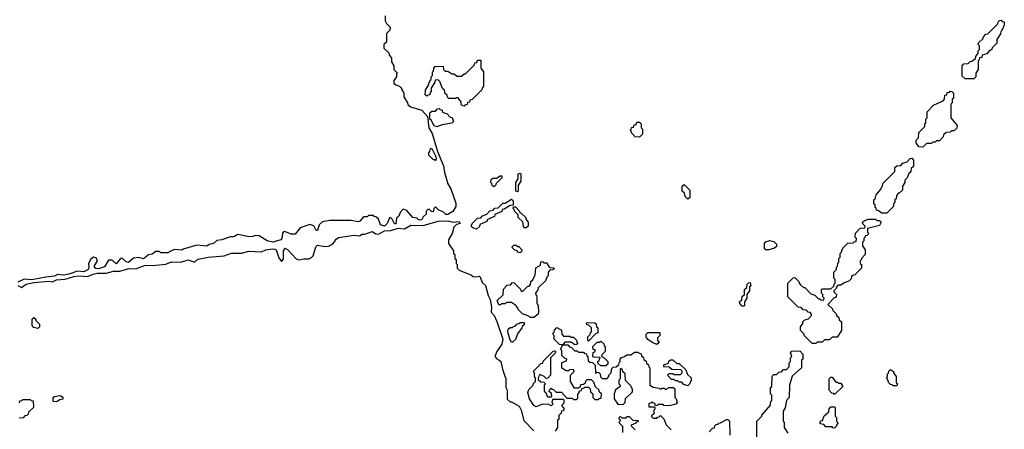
# Model space of a CAD drawing. Extents: x 2889633 to 3052318, y 540750 to 918690.
# Tile 174 of 256: x 2919410 to 2927330, y 725140 to 728435. Entities that reach past the tile are written whole.
import ezdxf

# ---------------------------------------------------------------- set-up
doc = ezdxf.new("R2010")
doc.units = 0

msp = doc.modelspace()

# ---------------------------------------------------------------- linework, layer by layer
at = {"layer": '0CON02XD'}
for points in [[(2922350, 728465), (2922350, 728425), (2922360, 728405), (2922390, 728375), (2922388.3, 728351.7), (2922360, 728325), (2922360, 728255), (2922340, 728235), (2922340, 728205), (2922378.3, 728168.3), (2922381.7, 728151.7), (2922400, 728125), (2922400, 728095), (2922420, 728065), (2922420, 728035), (2922450, 728005), (2922441.7, 727998.3), (2922440, 727975), (2922420, 727945), (2922420, 727925), (2922435, 727910), (2922465, 727900), (2922480, 727885), (2922480, 727875), (2922500, 727845), (2922500, 727815), (2922530, 727765), (2922531.7, 727751.7), (2922553, 727733), (2922645, 727707.5), (2922690, 727655), (2922700, 727565), (2922728.9, 727518.9), (2922771.9, 727375), (2922818.3, 727258.3), (2922825.8, 727205), (2922854.4, 727114.4), (2922877.5, 727075), (2922919.1, 726959.1), (2922917, 726933), (2922895, 726892.5), (2922855, 726867.5), (2922838.3, 726868.3), (2922815, 726890), (2922781.7, 726901.7), (2922755, 726930), (2922740, 726915), (2922735, 726890), (2922721.7, 726891.7), (2922705, 726910), (2922691.7, 726908.3), (2922680, 726895), (2922678.3, 726871.7), (2922655, 726850), (2922645, 726827.5), (2922635, 726823.3), (2922616.4, 726826.4), (2922605, 726837.5), (2922573, 726843), (2922525, 726900), (2922495, 726910), (2922470, 726885), (2922460, 726855), (2922441.7, 726838.3), (2922436.4, 726793.6), (2922425, 726792.5), (2922405, 726830), (2922395, 726840), (2922385, 726840), (2922366.7, 726795), (2922345, 726773.8), (2922312.5, 726785), (2922295, 726830), (2922275, 726850), (2922261.7, 726851.7), (2922255, 726860), (2922215, 726860), (2922205, 726850), (2922175, 726850), (2922146.4, 726813.6), (2922131.7, 726808.3), (2922075, 726820), (2921905, 726820), (2921845, 726810), (2921820, 726785), (2921805, 726740), (2921795, 726740), (2921776.4, 726776.4), (2921745, 726787.5), (2921665, 726760), (2921625, 726710), (2921595, 726710), (2921557, 726727), (2921535, 726730), (2921523, 726717), (2921517.5, 726675), (2921510, 726665), (2921445, 726646.7), (2921400, 726655), (2921335, 726697.5), (2921305, 726700), (2921285, 726690), (2921255, 726687.5), (2921165, 726707.5), (2921131.7, 726688.3), (2921105, 726687.5), (2921037, 726663), (2920995, 726657.5), (2920970, 726635), (2920935, 726626.7), (2920915, 726612.5), (2920835, 726622.5), (2920725, 726590), (2920715, 726580), (2920655, 726587.5), (2920611.7, 726568.3), (2920605, 726560), (2920545, 726560), (2920535, 726570), (2920505, 726570), (2920475, 726550), (2920447, 726543), (2920405, 726512.5), (2920365, 726522.5), (2920325, 726517.5), (2920285, 726482.5), (2920267, 726487), (2920235, 726517.5), (2920220, 726515), (2920185, 726470), (2920155, 726500), (2920125, 726500), (2920093, 726447), (2920045, 726430), (2920022.3, 726432.3), (2920012.5, 726442.5), (2920012.9, 726455), (2920036, 726495), (2920025, 726520), (2920005, 726524.2), (2919982.1, 726507.9), (2919962.9, 726475), (2919966.2, 726435), (2919961.2, 726425), (2919925, 726405.8), (2919875, 726411.2), (2919805, 726387.5), (2919765, 726380.8), (2919715, 726386.2), (2919689.2, 726370.8), (2919620, 726365), (2919508.3, 726341.7), (2919445, 726346.7), (2919395, 726323.8)], [(2927085, 727960), (2927015, 727960), (2926991.7, 727981.7), (2926990, 728065), (2927005, 728080), (2927038.3, 728081.7), (2927055, 728100), (2927068.3, 728101.7), (2927098.3, 728121.7), (2927101.7, 728138.3), (2927120, 728165), (2927120, 728185), (2927130, 728195), (2927130, 728225), (2927120, 728235), (2927121.7, 728248.3), (2927158.3, 728281.7), (2927161.7, 728298.3), (2927181.7, 728318.3), (2927198.3, 728321.7), (2927278.3, 728401.7), (2927281.7, 728418.3), (2927291.7, 728428.3), (2927305, 728430), (2927311.7, 728421.7), (2927328.3, 728418.3), (2927330, 728385), (2927321.7, 728378.3), (2927318.3, 728361.7), (2927311.7, 728358.3), (2927308.3, 728341.7), (2927301.7, 728338.3), (2927298.3, 728321.7), (2927270, 728275), (2927270, 728245), (2927231.7, 728208.3), (2927228.3, 728191.7), (2927211.7, 728188.3), (2927188.3, 728161.7), (2927151.7, 728148.3), (2927148.3, 728131.7), (2927131.7, 728128.3), (2927128.3, 728111.7), (2927120, 728105), (2927120, 728035), (2927100, 728005), (2927100, 727975), (2927085, 727960)], [(2922985, 727740), (2922971.7, 727741.7), (2922961.7, 727751.7), (2922960, 727775), (2922937, 727807), (2922923, 727807), (2922915, 727800), (2922861.7, 727801.7), (2922851.7, 727811.7), (2922848.3, 727828.3), (2922831.7, 727841.7), (2922828.3, 727868.3), (2922811.7, 727881.7), (2922788.3, 727938.3), (2922775, 727950), (2922751.7, 727948.3), (2922748.3, 727931.7), (2922720, 727885), (2922720, 727855), (2922711.7, 727848.3), (2922708.3, 727831.7), (2922691.7, 727828.3), (2922685, 727820), (2922671.7, 727831.7), (2922673, 727867), (2922700, 727915), (2922701.7, 727928.3), (2922710, 727935), (2922711.7, 727948.3), (2922720, 727955), (2922720, 727975), (2922730, 727985), (2922730, 728015), (2922738.3, 728021.7), (2922740, 728045), (2922751.7, 728058.3), (2922815, 728060), (2922820, 728035), (2922831.7, 728021.7), (2922855, 728020), (2922885, 728000), (2922905, 728000), (2922925, 727980), (2922965, 727980), (2922985, 728000), (2922995, 728000), (2923068.3, 728071.7), (2923071.7, 728088.3), (2923088.3, 728091.7), (2923091.7, 728108.3), (2923118.3, 728108.3), (2923120, 728045), (2923140, 728015), (2923140, 727895), (2923131.7, 727888.3), (2923128.3, 727871.7), (2923048.3, 727791.7), (2923031.7, 727788.3), (2923028.3, 727771.7), (2923011.7, 727768.3), (2923008.3, 727751.7), (2922991.7, 727748.3), (2922985, 727740)], [(2926675, 727410), (2926641.7, 727411.7), (2926620, 727445), (2926620, 727465), (2926640, 727485), (2926641.7, 727528.3), (2926690, 727575), (2926690, 727595), (2926700, 727605), (2926700, 727635), (2926710, 727645), (2926710, 727695), (2926761.7, 727748.3), (2926838.3, 727781.7), (2926850, 727795), (2926851.7, 727828.3), (2926868.3, 727831.7), (2926871.7, 727848.3), (2926888.3, 727851.7), (2926895, 727860), (2926908.3, 727858.3), (2926920, 727845), (2926920, 727805), (2926910, 727795), (2926910, 727765), (2926900, 727755), (2926900, 727645), (2926950, 727585), (2926948.3, 727561.7), (2926925, 727540), (2926905, 727540), (2926895, 727530), (2926861.7, 727528.3), (2926841.7, 727508.3), (2926838.3, 727491.7), (2926808.3, 727461.7), (2926785, 727460), (2926775, 727450), (2926755, 727450), (2926745, 727440), (2926705, 727440), (2926675, 727410)], [(2922765, 727572.5), (2922742.5, 727585), (2922722.5, 727625), (2922710, 727635), (2922710, 727685), (2922725, 727700), (2922755, 727700), (2922771.7, 727718.3), (2922785, 727720), (2922791.7, 727711.7), (2922808.3, 727708.3), (2922811.7, 727691.7), (2922848.3, 727678.3), (2922871.7, 727651.7), (2922888.3, 727648.3), (2922900, 727615), (2922887, 727603), (2922808.3, 727588.3), (2922765, 727572.5)], [(2924395, 727490), (2924361.7, 727491.7), (2924330, 727525), (2924328.3, 727538.3), (2924320, 727545), (2924328.3, 727551.7), (2924331.7, 727568.3), (2924348.3, 727571.7), (2924351.7, 727588.3), (2924368.3, 727591.7), (2924375, 727610), (2924395, 727610), (2924408.3, 727598.3), (2924410, 727565), (2924420, 727555), (2924420, 727515), (2924395, 727490)], [(2922755, 727300), (2922748.3, 727308.3), (2922735, 727310), (2922700, 727345), (2922700, 727365), (2922710, 727375), (2922715, 727400), (2922725, 727400), (2922755, 727340), (2922760, 727315), (2922755, 727300)], [(2926385, 726880), (2926345, 726880), (2926318.3, 726898.3), (2926301.7, 726901.7), (2926298.3, 726918.3), (2926290, 726925), (2926290, 726945), (2926280, 726955), (2926280, 726985), (2926290, 726995), (2926300, 727025), (2926340, 727075), (2926341.7, 727088.3), (2926350, 727095), (2926351.7, 727118.3), (2926450, 727215), (2926450, 727245), (2926465, 727260), (2926498.3, 727261.7), (2926515, 727280), (2926548.3, 727291.7), (2926571.7, 727318.3), (2926585, 727320), (2926600, 727305), (2926600, 727255), (2926581.7, 727238.3), (2926578.3, 727211.7), (2926561.7, 727198.3), (2926548.3, 727161.7), (2926530, 727145), (2926530, 727125), (2926510, 727095), (2926510, 727065), (2926485, 727040), (2926475, 727040), (2926461.7, 727018.3), (2926460, 726995), (2926450, 726985), (2926450, 726965), (2926440, 726955), (2926438.3, 726931.7), (2926385, 726880)], [(2923225, 727090), (2923211.7, 727101.7), (2923208.3, 727118.3), (2923200, 727125), (2923201.7, 727148.3), (2923215, 727160), (2923245, 727160), (2923275, 727180), (2923288.3, 727178.3), (2923288.3, 727161.7), (2923241.7, 727118.3), (2923238.3, 727101.7), (2923225, 727090)], [(2923415, 727050), (2923400, 727055), (2923400, 727125), (2923420, 727155), (2923420, 727195), (2923435, 727200), (2923440, 727195), (2923440, 727135), (2923420, 727105), (2923420, 727055), (2923415, 727050)], [(2924785, 726990), (2924761.7, 727011.7), (2924758.3, 727038.3), (2924740, 727055), (2924740, 727095), (2924755, 727110), (2924800, 727065), (2924800, 727005), (2924785, 726990)], [(2923085, 726750), (2923055, 726760), (2923042.5, 726775), (2923050, 726795), (2923091.7, 726838.3), (2923118.3, 726841.7), (2923131.7, 726858.3), (2923168.3, 726871.7), (2923191.7, 726898.3), (2923218.3, 726901.7), (2923231.7, 726918.3), (2923258.3, 726921.7), (2923295, 726960), (2923315, 726960), (2923365, 726990), (2923378.3, 726978.3), (2923378.3, 726941.7), (2923355, 726940), (2923308.3, 726911.7), (2923291.7, 726908.3), (2923288.3, 726891.7), (2923231.7, 726868.3), (2923228.3, 726851.7), (2923171.7, 726828.3), (2923168.3, 726811.7), (2923111.7, 726788.3), (2923108.3, 726771.7), (2923085, 726750)], [(2923485, 726760), (2923471.7, 726761.7), (2923461.7, 726771.7), (2923458.3, 726808.3), (2923420, 726845), (2923420, 726865), (2923391.7, 726891.7), (2923388.3, 726908.3), (2923380, 726915), (2923381.7, 726928.3), (2923398.3, 726928.3), (2923430, 726895), (2923431.7, 726881.7), (2923445, 726880), (2923480, 726845), (2923481.7, 726831.7), (2923500, 726805), (2923500, 726775), (2923485, 726760)], [(2925815, 725830), (2925785, 725830), (2925720, 725895), (2925720, 725905), (2925690, 725935), (2925690, 725965), (2925708.3, 725991.7), (2925710, 726005), (2925725, 726020), (2925755, 726030), (2925780, 726055), (2925780, 726065), (2925768.3, 726078.3), (2925751.7, 726081.7), (2925738.3, 726098.3), (2925711.7, 726101.7), (2925695, 726120), (2925671.7, 726121.7), (2925590, 726205), (2925590, 726315), (2925631.7, 726358.3), (2925645, 726360), (2925678.3, 726328.3), (2925680, 726315), (2925691.7, 726301.7), (2925715, 726280), (2925725, 726280), (2925775, 726230), (2925805, 726220), (2925835, 726190), (2925848.3, 726188.3), (2925855, 726180), (2925878.3, 726181.7), (2925880, 726195), (2925870, 726205), (2925870, 726225), (2925860, 726235), (2925860, 726265), (2925865, 726270), (2925935, 726270), (2925958.3, 726291.7), (2925961.7, 726308.3), (2925970, 726315), (2925970, 726345), (2925960, 726355), (2925960, 726405), (2925980, 726425), (2925980, 726445), (2925988.3, 726451.7), (2925990, 726475), (2926000, 726485), (2926000, 726515), (2926010, 726525), (2926010, 726555), (2926018.3, 726561.7), (2926031.7, 726598.3), (2926071.7, 726638.3), (2926115, 726640), (2926121.7, 726648.3), (2926138.3, 726651.7), (2926140, 726675), (2926130, 726685), (2926131.7, 726718.3), (2926171.7, 726758.3), (2926208.3, 726761.7), (2926210, 726775), (2926191.7, 726791.7), (2926190, 726805), (2926203, 726817), (2926235, 726830), (2926295, 726830), (2926305, 726820), (2926325, 726820), (2926340, 726805), (2926325, 726780), (2926230, 726755), (2926230, 726725), (2926240, 726715), (2926225, 726700), (2926210, 726695), (2926208.3, 726681.7), (2926200, 726675), (2926200, 726655), (2926190, 726645), (2926190, 726615), (2926210, 726585), (2926210, 726545), (2926180, 726515), (2926180, 726505), (2926170, 726495), (2926170, 726475), (2926180, 726465), (2926180, 726435), (2926128.3, 726381.7), (2926111.7, 726378.3), (2926101.7, 726368.3), (2926098.3, 726351.7), (2926078.3, 726331.7), (2926041.7, 726318.3), (2926015, 726300), (2925995, 726300), (2925981.7, 726288.3), (2925978.3, 726271.7), (2925960, 726255), (2925960, 726245), (2925980, 726225), (2925978.3, 726201.7), (2925961.7, 726198.3), (2925910, 726145), (2925948.3, 726108.3), (2925950, 726095), (2925978.3, 726068.3), (2925981.7, 726051.7), (2925998.3, 726038.3), (2926001.7, 726021.7), (2926020, 726005), (2926020, 725935), (2925991.7, 725888.3), (2925985, 725880), (2925945, 725880), (2925925, 725860), (2925885, 725860), (2925865, 725840), (2925825, 725840), (2925815, 725830)], [(2919395, 726296.2), (2919425, 726280), (2919462.7, 726307.3), (2919525, 726321.2), (2919645, 726332), (2919675, 726326.2), (2919705, 726343.3), (2919775, 726348), (2919845, 726368), (2919885.8, 726374.2), (2919955, 726368.8), (2920001.2, 726388.8), (2920034.2, 726395.8), (2920105, 726396), (2920165, 726412.5), (2920215, 726411.2), (2920287.5, 726432.5), (2920345, 726431.2), (2920415, 726458.8), (2920505, 726460), (2920585, 726468.8), (2920632.3, 726487.7), (2920706.1, 726483.9), (2920765, 726503.3), (2920815, 726483.3), (2920841.9, 726508.1), (2920925, 726525.8), (2921055, 726534.2), (2921113.6, 726556.4), (2921195, 726557.1), (2921254.1, 726574.1), (2921355, 726567.5), (2921390, 726585), (2921441.2, 726591.2), (2921465, 726590), (2921473.6, 726583.6), (2921495, 726520), (2921515, 726490), (2921531.7, 726508.3), (2921532.5, 726575), (2921545, 726597.5), (2921565, 726587.5), (2921635, 726512.5), (2921655, 726502.5), (2921695, 726512.5), (2921735, 726512.5), (2921758.3, 726521.7), (2921770, 726535), (2921793, 726607), (2921805, 726620), (2921865, 726610), (2921895, 726612.5), (2921925, 726630), (2921943, 726647), (2921955, 726670), (2921975, 726682), (2922101.2, 726701.2), (2922143.3, 726696.7), (2922165, 726708.8), (2922185, 726708.8), (2922245, 726730), (2922275, 726712.5), (2922295, 726710), (2922345, 726736.2), (2922395, 726738.8), (2922455, 726756.7), (2922505, 726752.5), (2922555, 726781.2), (2922655, 726780), (2922775, 726813.8), (2922855, 726816.7), (2922895, 726806.7), (2922945, 726812.5), (2922952.5, 726795), (2922923, 726787), (2922903, 726767), (2922887.5, 726715), (2922860, 726665), (2922860, 726635), (2922900, 726575), (2922900, 726555), (2922910, 726545), (2922910, 726515), (2922920, 726505), (2922920, 726475), (2922930, 726465), (2922930, 726435), (2922945, 726420), (2923045, 726380), (2923058.3, 726368.3), (2923085, 726366.7), (2923105, 726372.5), (2923115, 726367.5), (2923131.2, 726321.2), (2923155.7, 726295.7), (2923177.7, 726217.7), (2923193.3, 726185), (2923206.2, 726125), (2923203, 726083), (2923226.2, 726055), (2923247.9, 726007.9), (2923297.5, 725865), (2923288, 725825), (2923248.8, 725765), (2923232.5, 725725), (2923250, 725705), (2923265, 725700), (2923280, 725685), (2923293, 725623), (2923315, 725560)], [(2923435, 726560), (2923420, 726565), (2923408.3, 726578.3), (2923391.7, 726581.7), (2923371.7, 726601.7), (2923371.7, 726608.3), (2923385, 726620), (2923405, 726620), (2923411.7, 726611.7), (2923425, 726610), (2923450, 726585), (2923448.3, 726571.7), (2923435, 726560)], [(2925435, 726582.5), (2925413, 726583), (2925401.7, 726591.7), (2925400, 726635), (2925413, 726647), (2925445, 726657.5), (2925475, 726650), (2925498.3, 726628.3), (2925498.3, 726611.7), (2925481.7, 726598.3), (2925435, 726582.5)], [(2923545, 726040), (2923515, 726040), (2923505, 726050), (2923455, 726070), (2923420, 726105), (2923417, 726117), (2923398.3, 726138.3), (2923365, 726160), (2923325, 726160), (2923315, 726150), (2923285, 726150), (2923278.3, 726141.7), (2923265, 726140), (2923250, 726175), (2923298.3, 726221.7), (2923301.7, 726268.3), (2923331.7, 726298.3), (2923358.3, 726301.7), (2923375, 726320), (2923388.3, 726318.3), (2923438.3, 726268.3), (2923445, 726250), (2923458.3, 726251.7), (2923495, 726290), (2923508.3, 726291.7), (2923520, 726305), (2923521.7, 726328.3), (2923538.3, 726341.7), (2923557, 726383), (2923561.7, 726438.3), (2923598.3, 726461.7), (2923601.7, 726488.3), (2923615, 726490), (2923625, 726480), (2923648.3, 726478.3), (2923671.7, 726441.7), (2923705, 726440), (2923710, 726435), (2923698.3, 726421.7), (2923675, 726420), (2923660, 726405), (2923660, 726375), (2923650, 726365), (2923640, 726335), (2923581.7, 726278.3), (2923578.3, 726261.7), (2923560, 726235), (2923561.7, 726221.7), (2923570, 726215), (2923570, 726155), (2923580, 726135), (2923582.5, 726085), (2923580, 726065), (2923545, 726040)], [(2925235, 726130), (2925221.7, 726131.7), (2925201.7, 726151.7), (2925200, 726165), (2925218.3, 726181.7), (2925221.7, 726208.3), (2925240, 726225), (2925240, 726265), (2925258.3, 726281.7), (2925261.7, 726308.3), (2925271.7, 726318.3), (2925285, 726320), (2925290, 726295), (2925280, 726285), (2925280, 726255), (2925260, 726225), (2925260, 726195), (2925240, 726165), (2925240, 726135), (2925235, 726130)], [(2919555, 725950), (2919525, 725960), (2919510, 725975), (2919510, 726025), (2919525, 726040), (2919540, 726025), (2919540, 726015), (2919570, 725985), (2919570, 725965), (2919555, 725950)], [(2923375, 725840), (2923365, 725840), (2923352.5, 725865), (2923337.5, 725925), (2923340, 725945), (2923355, 725960), (2923375, 725960), (2923381.7, 725968.3), (2923398.3, 725971.7), (2923411.7, 725988.3), (2923428.3, 725991.7), (2923435, 726000), (2923468.3, 725998.3), (2923468.3, 725981.7), (2923451.7, 725968.3), (2923450, 725955), (2923413, 725907), (2923398.3, 725861.7), (2923375, 725840)], [(2923720, 725125), (2923740, 725155), (2923740, 725215), (2923750, 725225), (2923750, 725255), (2923768.3, 725271.7), (2923771.7, 725288.3), (2923790, 725295), (2923788.3, 725308.3), (2923770, 725335), (2923788.3, 725351.7), (2923790, 725375), (2923785, 725380), (2923695, 725380), (2923690, 725355), (2923700, 725345), (2923685, 725330), (2923665, 725340), (2923615, 725342.5), (2923565, 725320), (2923545, 725332), (2923510, 725385), (2923497.5, 725435), (2923505, 725460), (2923540, 725495), (2923540, 725505), (2923560, 725525), (2923560, 725555), (2923550, 725565), (2923550, 725595), (2923540, 725605), (2923571.7, 725638.3), (2923601.7, 725668.3), (2923618.3, 725671.7), (2923621.7, 725688.3), (2923701.7, 725768.3), (2923715, 725770), (2923720, 725765), (2923718.3, 725751.7), (2923680, 725715), (2923680, 725575), (2923658.3, 725551.7), (2923645, 725550), (2923630, 725565), (2923595, 725580), (2923580, 725555), (2923581.7, 725541.7), (2923601.7, 725521.7), (2923625, 725520), (2923640, 725505), (2923630, 725495), (2923630, 725445), (2923638.3, 725438.3), (2923655, 725400), (2923685, 725400), (2923690, 725405), (2923688.3, 725428.3), (2923670, 725445), (2923671.7, 725458.3), (2923685, 725470), (2923691.7, 725461.7), (2923705, 725460), (2923725, 725440), (2923768.3, 725438.3), (2923811.7, 725391.7), (2923855, 725390), (2923865, 725380), (2923885, 725380), (2923898.3, 725391.7), (2923900, 725425), (2923908.3, 725431.7), (2923911.7, 725448.3), (2923928.3, 725451.7), (2923931.7, 725468.3), (2923948.3, 725471.7), (2923955, 725480), (2923985, 725480), (2924000, 725465), (2924001.7, 725441.7), (2924020, 725425), (2924020, 725395), (2924035, 725380), (2924065, 725380), (2924071.7, 725388.3), (2924088.3, 725391.7), (2924090, 725425), (2924071.7, 725441.7), (2924070, 725455), (2924041.7, 725481.7), (2924028.3, 725518.3), (2924008.3, 725538.3), (2923971.7, 725538.3), (2923961.7, 725528.3), (2923958.3, 725511.7), (2923945, 725500), (2923921.7, 725498.3), (2923918.3, 725481.7), (2923905, 725470), (2923871.7, 725471.7), (2923840, 725525), (2923840, 725575), (2923870, 725605), (2923868.3, 725618.3), (2923835, 725620), (2923825, 725610), (2923805, 725610), (2923771.7, 725631.7), (2923771.7, 725678.3), (2923808.3, 725691.7), (2923810, 725705), (2923791.7, 725711.7), (2923770, 725735), (2923770, 725775), (2923760, 725785), (2923780, 725820), (2923751.7, 725821.7), (2923710, 725865), (2923710, 725895), (2923701.7, 725901.7), (2923700, 725915), (2923708.3, 725921.7), (2923711.7, 725938.3), (2923731.7, 725958.3), (2923768.3, 725938.3), (2923770, 725905), (2923785, 725890), (2923835, 725890), (2923845, 725880), (2923865, 725880), (2923888.3, 725858.3), (2923891.7, 725841.7), (2923900, 725835), (2923888.3, 725821.7), (2923875, 725820), (2923845, 725840), (2923795, 725840), (2923780, 725820), (2923818.3, 725818.3), (2923835, 725800), (2923848.3, 725798.3), (2923875, 725770), (2923895, 725770), (2923905, 725760), (2923945, 725760), (2923951.7, 725751.7), (2923968.3, 725748.3), (2923971.7, 725731.7), (2923980, 725725), (2923981.7, 725691.7), (2923995, 725680), (2924018.3, 725678.3), (2924040, 725655), (2924041.7, 725591.7), (2924055, 725600), (2924068.3, 725598.3), (2924080, 725585), (2924081.7, 725561.7), (2924095, 725550), (2924135, 725550), (2924150, 725565), (2924150, 725575), (2924167, 725593), (2924171.7, 725628.3), (2924185, 725640), (2924208.3, 725641.7), (2924228.3, 725661.7), (2924231.7, 725678.3), (2924240, 725685), (2924240, 725705), (2924251.7, 725718.3), (2924268.3, 725721.7), (2924295, 725740), (2924325, 725740), (2924355, 725760), (2924385, 725760), (2924391.7, 725751.7), (2924408.3, 725748.3), (2924411.7, 725731.7), (2924428.3, 725718.3), (2924431.7, 725701.7), (2924448.3, 725688.3), (2924451.7, 725671.7), (2924468.3, 725658.3), (2924471.7, 725641.7), (2924480, 725635), (2924480, 725495), (2924505, 725480), (2924555, 725470), (2924565, 725460), (2924575, 725470), (2924595, 725470), (2924605, 725460), (2924635, 725477.5), (2924667, 725477), (2924680, 725465), (2924680, 725395), (2924690, 725385), (2924697.5, 725355), (2924688.3, 725341.7), (2924635, 725330), (2924592.5, 725332.5), (2924585, 725340), (2924545, 725340), (2924538.3, 725331.7), (2924525, 725330), (2924518.3, 725348.3), (2924501.7, 725351.7), (2924495, 725360), (2924488.3, 725351.7), (2924471.7, 725348.3), (2924471.7, 725321.7), (2924515, 725320), (2924520, 725315), (2924518.3, 725301.7), (2924510, 725295), (2924510, 725265), (2924491.7, 725248.3), (2924491.7, 725241.7), (2924505, 725230), (2924535, 725230), (2924541.7, 725238.3), (2924555, 725240), (2924565, 725250), (2924590, 725225), (2924610, 725175), (2924650, 725135)], [(2923985, 725850), (2923980, 725855), (2923980, 725885), (2923998.3, 725901.7), (2924001.7, 725918.3), (2924010, 725925), (2924010, 725955), (2923988.3, 725978.3), (2923971.7, 725981.7), (2923970, 725995), (2923975, 726000), (2924037, 725997), (2924048.3, 725988.3), (2924050, 725965), (2924060, 725955), (2924060, 725915), (2924041.7, 725908.3), (2923985, 725850)], [(2924535, 725822.5), (2924495, 725840), (2924463.6, 725863.6), (2924450, 725885), (2924450, 725905), (2924461.7, 725918.3), (2924558.3, 725918.3), (2924560, 725895), (2924540, 725875), (2924540, 725855), (2924550, 725845), (2924550, 725835), (2924535, 725822.5)], [(2924125, 725650), (2924085, 725650), (2924061.7, 725671.7), (2924060, 725685), (2924068.3, 725691.7), (2924078.3, 725718.3), (2924025, 725720), (2924020, 725725), (2924021.7, 725758.3), (2924040, 725765), (2924038.3, 725778.3), (2924021.7, 725781.7), (2924020, 725805), (2924055, 725840), (2924075, 725840), (2924085, 725850), (2924108.3, 725828.3), (2924111.7, 725811.7), (2924120, 725805), (2924120, 725765), (2924091.7, 725738.3), (2924090, 725725), (2924108.3, 725718.3), (2924140, 725685), (2924140, 725665), (2924125, 725650)], [(2925340, 725075), (2925340, 725205), (2925380, 725245), (2925380, 725255), (2925450, 725335), (2925450, 725355), (2925460, 725375), (2925460, 725415), (2925450, 725425), (2925450, 725475), (2925460, 725485), (2925461.7, 725568.3), (2925475, 725580), (2925498.3, 725581.7), (2925515, 725600), (2925538.3, 725601.7), (2925555, 725620), (2925578.3, 725621.7), (2925598.3, 725641.7), (2925600, 725675), (2925610, 725685), (2925610, 725715), (2925620, 725725), (2925610, 725755), (2925621.7, 725768.3), (2925685, 725770), (2925710, 725745), (2925710, 725705), (2925700, 725695), (2925700, 725635), (2925623, 725567), (2925602.5, 725495), (2925600, 725395), (2925578.3, 725371.7), (2925567, 725313), (2925550, 725285), (2925550, 725205), (2925560, 725195), (2925560, 725155), (2925588.3, 725108.3)], [(2924785, 725490), (2924751.7, 725501.7), (2924735, 725520), (2924715, 725520), (2924705, 725530), (2924685, 725530), (2924675, 725540), (2924651.7, 725541.7), (2924620, 725575), (2924635, 725590), (2924665, 725590), (2924675, 725580), (2924725, 725580), (2924740, 725595), (2924738.3, 725608.3), (2924728.3, 725618.3), (2924655, 725620), (2924635, 725640), (2924591.7, 725641.7), (2924591.7, 725658.3), (2924628.3, 725671.7), (2924631.7, 725688.3), (2924645, 725700), (2924665, 725700), (2924695, 725670), (2924715, 725670), (2924768.3, 725618.3), (2924781.7, 725581.7), (2924810, 725555), (2924810, 725535), (2924797, 725503), (2924785, 725490)], [(2923315, 725560), (2923320, 725555), (2923320, 725475), (2923330, 725455), (2923331.7, 725381.7), (2923355, 725360), (2923365, 725360), (2923427.5, 725325), (2923442.5, 725295), (2923465, 725210), (2923545, 725126.7)], [(2924265, 725340), (2924280, 725355), (2924281.7, 725388.3), (2924338.3, 725441.7), (2924340, 725465), (2924330, 725475), (2924328.3, 725488.3), (2924281.7, 725531.7), (2924280, 725585), (2924261.7, 725601.7), (2924258.3, 725618.3), (2924245, 725630), (2924240, 725625), (2924240, 725545), (2924230, 725535), (2924230, 725505), (2924238.3, 725498.3), (2924240, 725485), (2924203, 725457), (2924192.5, 725425), (2924192.5, 725385), (2924221.7, 725341.7), (2924265, 725340)], [(2925965, 725420), (2925958.3, 725428.3), (2925941.7, 725431.7), (2925920, 725455), (2925920, 725545), (2925935, 725560), (2925945, 725560), (2925975, 725520), (2925988.3, 725518.3), (2925995, 725510), (2926015, 725510), (2926030, 725485), (2925965, 725420)], [(2926465, 725490), (2926435, 725490), (2926428.3, 725498.3), (2926415, 725500), (2926400, 725515), (2926388.3, 725548.3), (2926380, 725555), (2926390, 725565), (2926390, 725585), (2926398.3, 725591.7), (2926401.7, 725608.3), (2926415, 725620), (2926440, 725605), (2926440, 725595), (2926460, 725565), (2926460, 725515), (2926470, 725505), (2926465, 725490)], [(2919705, 725360), (2919680, 725365), (2919680, 725395), (2919690, 725405), (2919735, 725412.5), (2919758.3, 725398.3), (2919758.3, 725381.7), (2919733, 725377), (2919705, 725360)], [(2919408.3, 725351.7), (2919411.7, 725368.3), (2919428.3, 725371.7), (2919435, 725380), (2919495, 725380), (2919501.7, 725371.7), (2919518.3, 725368.3), (2919520, 725315), (2919481.7, 725278.3), (2919478.3, 725261.7), (2919468.3, 725251.7), (2919451.7, 725248.3), (2919438.3, 725231.7), (2919405, 725230)], [(2925965, 725150), (2925951.7, 725151.7), (2925945, 725160), (2925895, 725160), (2925878.3, 725178.3), (2925850, 725185), (2925851.7, 725208.3), (2925868.3, 725211.7), (2925881.7, 725248.3), (2925918.3, 725281.7), (2925920, 725305), (2925935, 725320), (2925965, 725320), (2925970, 725315), (2925970, 725245), (2925980, 725235), (2925980, 725205), (2925988.3, 725198.3), (2925990, 725185), (2925981.7, 725178.3), (2925978.3, 725161.7), (2925965, 725150)], [(2924360, 725135), (2924330, 725165), (2924330, 725175), (2924368.3, 725191.7), (2924375, 725200), (2924388.3, 725201.7), (2924388.3, 725208.3), (2924345, 725210), (2924315, 725240), (2924295, 725240), (2924285, 725230), (2924255, 725230), (2924245, 725240), (2924231.7, 725238.3), (2924230, 725225), (2924238.3, 725218.3), (2924240, 725205), (2924230, 725195), (2924260, 725165), (2924260, 725115)], [(2924955, 725120), (2924981.7, 725148.3), (2924998.3, 725151.7), (2925001.7, 725168.3), (2925011.7, 725178.3), (2925028.3, 725181.7), (2925031.7, 725188.3), (2925048.3, 725191.7), (2925095, 725220), (2925105, 725220), (2925120, 725205), (2925121.7, 725091.7)]]:
    msp.add_lwpolyline(points, dxfattribs=at)

doc.saveas('drawing.dxf')
